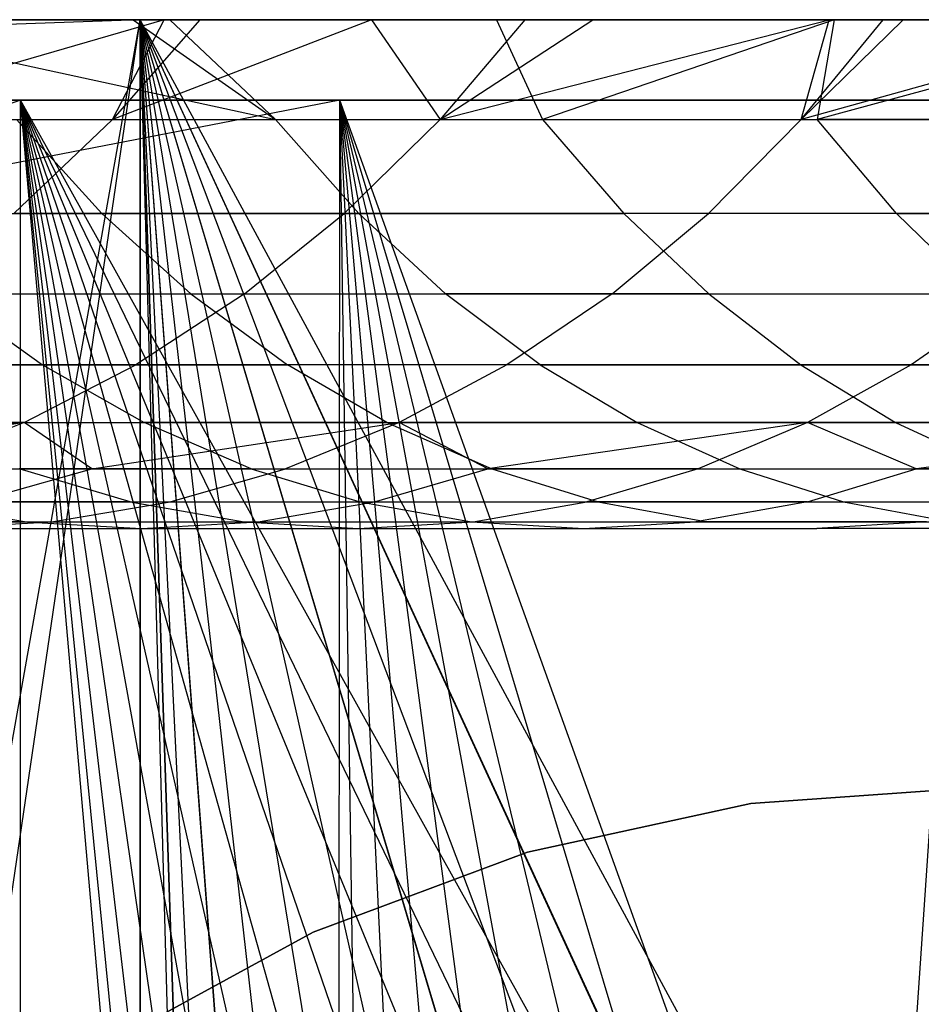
# Model space of a CAD drawing. Extents: x 0.1 to 12.1, y -6 to 6.
# Tile 71 of 181: x 5.688 to 6.042, y 0.545 to 0.932. Entities that reach past the tile are written whole.
import ezdxf

# ---------------------------------------------------------------- set-up
doc = ezdxf.new("R2010")
doc.units = 0
doc.header["$LTSCALE"] = 2.54
doc.layers.get('0').update_dxf_attribs({"linetype": 'CONTINUOUS'})

# ---------------------------------------------------------------- blocks, each defined once
blk = doc.blocks.new('DROPS_COLOR_C_STL')
at = {"color": 0}
for p, q in [((5.73521, 0.93168, 26.4994), (5.30375, 0.93168, 26.46034)), ((5.73521, 0.93168, 26.4994), (5.30375, 0.93168, 26.46034)), ((5.42384, -0.82477, 14.54202), (5.73521, 0.93168, 14.51699)), ((5.42384, -0.82477, 14.54202), (5.73521, 0.93168, 14.51699)), ((5.73521, 0.93168, 14.51699), (5.46104, 0.92185, 14.53817)), ((5.73521, 0.93168, 14.51699), (5.46104, 0.92185, 14.53817)), ((5.73521, 0.93168, 14.51699), (5.47082, 0.93168, 14.5372)), ((5.47082, -0.86832, 14.5372), (5.73521, 0.93168, 14.51699)), ((5.47082, -0.86832, 14.5372), (5.73521, 0.93168, 14.51699)), ((5.73521, 0.93168, 14.51699), (5.47082, 0.93168, 14.5372)), ((5.73255, 0.93168, 19.81265), (5.60827, 0.93168, 19.66385)), ((5.60827, 0.93168, 19.66385), (5.78841, 0.89239, 19.81816)), ((5.60827, 0.93168, 19.66385), (5.78841, 0.89239, 19.81816)), ((5.73255, 0.93168, 19.81265), (5.60827, 0.93168, 19.66385)), ((5.7447, 0.93168, 18.23407), (5.60912, 0.89239, 18.03725)), ((5.7447, 0.93168, 18.23407), (5.60912, 0.89239, 18.03725)), ((5.66889, 0.93168, 18.07612), (5.7447, 0.93168, 18.23407)), ((5.66889, 0.93168, 18.07612), (5.7447, 0.93168, 18.23407)), ((5.72441, 0.89239, 18.27926), (5.7447, 0.93168, 18.23407)), ((5.82611, 0.93168, 18.38903), (5.72441, 0.89239, 18.27926)), ((5.82611, 0.93168, 18.38903), (5.72441, 0.89239, 18.27926)), ((5.75872, 0.93168, 18.26174), (5.72441, 0.89239, 18.27926)), ((5.75872, 0.93168, 18.26174), (5.72441, 0.89239, 18.27926)), ((5.72441, 0.89239, 18.27926), (5.7447, 0.93168, 18.23407)), ((5.74693, 0.93168, 19.82923), (5.73255, 0.93168, 19.81265)), ((5.73255, 0.93168, 19.81265), (5.78841, 0.89239, 19.81816)), ((5.73255, 0.93168, 19.81265), (5.78841, 0.89239, 19.81816)), ((5.74693, 0.93168, 19.82923), (5.73255, 0.93168, 19.81265)), ((6.16837, 0.93168, 14.50917), (5.73521, 0.93168, 14.51699)), ((5.73521, 0.93168, 14.51699), (5.73521, -0.86832, 14.51699)), ((5.77473, 0.12439, 26.50141), (5.73521, 0.93168, 26.4994)), ((5.73521, 0.93168, 26.4994), (5.76376, 0.07875, 26.50088)), ((5.77473, 0.12439, 26.50141), (5.73521, 0.93168, 26.4994)), ((5.79278, 0.16795, 26.50224), (5.73521, 0.93168, 26.4994)), ((5.79278, 0.16795, 26.50224), (5.73521, 0.93168, 26.4994)), ((5.81734, 0.20802, 26.50328), (5.73521, 0.93168, 26.4994)), ((5.8479, 0.24381, 26.50444), (5.73521, 0.93168, 26.4994)), ((5.81734, 0.20802, 26.50328), (5.73521, 0.93168, 26.4994)), ((5.8479, 0.24381, 26.50444), (5.73521, 0.93168, 26.4994)), ((5.88371, 0.27439, 26.5056), (5.73521, 0.93168, 26.4994)), ((5.88371, 0.27439, 26.5056), (5.73521, 0.93168, 26.4994)), ((5.92376, 0.29894, 26.50665), (5.73521, 0.93168, 26.4994)), ((5.96734, 0.317, 26.50748), (5.73521, 0.93168, 26.4994)), ((5.92376, 0.29894, 26.50665), (5.73521, 0.93168, 26.4994)), ((5.96734, 0.317, 26.50748), (5.73521, 0.93168, 26.4994)), ((6.01297, 0.32797, 26.50801), (5.73521, 0.93168, 26.4994)), ((6.01297, 0.32797, 26.50801), (5.73521, 0.93168, 26.4994)), ((6.16837, 0.93168, 26.50722), (5.73521, 0.93168, 26.4994)), ((6.06005, 0.33169, 14.5082), (5.73521, 0.93168, 14.51699)), ((6.16837, 0.93168, 14.50917), (5.73521, 0.93168, 14.51699)), ((6.06005, 0.33169, 14.5082), (5.73521, 0.93168, 14.51699)), ((6.01329, 0.32802, 14.50838), (5.73521, 0.93168, 14.51699)), ((6.01329, 0.32802, 14.50838), (5.73521, 0.93168, 14.51699)), ((5.96734, 0.317, 14.50891), (5.73521, 0.93168, 14.51699)), ((5.924, 0.29907, 14.50974), (5.73521, 0.93168, 14.51699)), ((5.96734, 0.317, 14.50891), (5.73521, 0.93168, 14.51699)), ((5.924, 0.29907, 14.50974), (5.73521, 0.93168, 14.51699)), ((5.88371, 0.27439, 14.51079), (5.73521, 0.93168, 14.51699)), ((5.88371, 0.27439, 14.51079), (5.73521, 0.93168, 14.51699)), ((5.84802, 0.24392, 14.51194), (5.73521, 0.93168, 14.51699)), ((5.81734, 0.20802, 14.51311), (5.73521, 0.93168, 14.51699)), ((5.84802, 0.24392, 14.51194), (5.73521, 0.93168, 14.51699)), ((5.81734, 0.20802, 14.51311), (5.73521, 0.93168, 14.51699)), ((5.79279, 0.16797, 14.51415), (5.73521, 0.93168, 14.51699)), ((5.79279, 0.16797, 14.51415), (5.73521, 0.93168, 14.51699)), ((5.77473, 0.12439, 14.51498), (5.73521, 0.93168, 14.51699)), ((5.76374, 0.07863, 14.51552), (5.73521, 0.93168, 14.51699)), ((5.77473, 0.12439, 14.51498), (5.73521, 0.93168, 14.51699)), ((5.76374, 0.07863, 14.51552), (5.73521, 0.93168, 14.51699)), ((5.76005, 0.03169, 14.5157), (5.73521, 0.93168, 14.51699)), ((5.76005, 0.03169, 14.5157), (5.73521, 0.93168, 14.51699)), ((5.73521, 0.93168, 14.51699), (5.73521, -0.86832, 14.51699)), ((5.73521, -0.86832, 26.4994), (5.73521, 0.93168, 26.4994)), ((5.73521, -0.86832, 26.4994), (5.73521, 0.93168, 26.4994)), ((5.76005, 0.03169, 26.50069), (5.73521, 0.93168, 26.4994)), ((5.76005, 0.03169, 26.50069), (5.73521, 0.93168, 26.4994)), ((5.73521, 0.93168, 26.4994), (5.76376, 0.07875, 26.50088)), ((6.16837, 0.93168, 26.50722), (5.73521, 0.93168, 26.4994)), ((5.7447, 0.93168, 18.23407), (5.75872, 0.93168, 18.26174)), ((5.7447, 0.93168, 18.23407), (5.75872, 0.93168, 18.26174)), ((5.87534, 0.93168, 19.97184), (5.74693, 0.93168, 19.82923)), ((5.87534, 0.93168, 19.97184), (5.74693, 0.93168, 19.82923)), ((5.78841, 0.89239, 19.81816), (5.74693, 0.93168, 19.82923)), ((5.78841, 0.89239, 19.81816), (5.74693, 0.93168, 19.82923)), ((5.75872, 0.93168, 18.26174), (5.82611, 0.93168, 18.38903)), ((5.75872, 0.93168, 18.26174), (5.82611, 0.93168, 18.38903)), ((5.82611, 0.93168, 18.38903), (5.88641, 0.93168, 18.49566)), ((5.82611, 0.93168, 18.38903), (5.88641, 0.93168, 18.49566)), ((5.82611, 0.93168, 18.38903), (5.85311, 0.89239, 18.51504)), ((5.82611, 0.93168, 18.38903), (5.85311, 0.89239, 18.51504)), ((5.88641, 0.93168, 18.49566), (5.85311, 0.89239, 18.51504)), ((5.85311, 0.89239, 18.51504), (5.9132, 0.93168, 18.54109)), ((5.88641, 0.93168, 18.49566), (5.85311, 0.89239, 18.51504)), ((5.85311, 0.89239, 18.51504), (5.9132, 0.93168, 18.54109)), ((5.85311, 0.89239, 18.51504), (6.00608, 0.93168, 18.69043)), ((5.85311, 0.89239, 18.51504), (6.00608, 0.93168, 18.69043)), ((6.00804, 0.93168, 20.10969), (5.87534, 0.93168, 19.97184)), ((5.87534, 0.93168, 19.97184), (5.89342, 0.89239, 19.9347)), ((5.87534, 0.93168, 19.97184), (5.89342, 0.89239, 19.9347)), ((6.00804, 0.93168, 20.10969), (5.87534, 0.93168, 19.97184)), ((5.88641, 0.93168, 18.49566), (5.9132, 0.93168, 18.54109)), ((5.88641, 0.93168, 18.49566), (5.9132, 0.93168, 18.54109)), ((6.00804, 0.93168, 20.10969), (5.89342, 0.89239, 19.9347)), ((6.00804, 0.93168, 20.10969), (5.89342, 0.89239, 19.9347)), ((5.9132, 0.93168, 18.54109), (6.00608, 0.93168, 18.69043)), ((5.9132, 0.93168, 18.54109), (6.00608, 0.93168, 18.69043)), ((5.99503, 0.89239, 18.74395), (6.00608, 0.93168, 18.69043)), ((5.99503, 0.89239, 18.74395), (6.00608, 0.93168, 18.69043)), ((5.99503, 0.89239, 18.74395), (6.0272, 0.93168, 18.72276)), ((6.1355, 0.93168, 18.88032), (5.99503, 0.89239, 18.74395)), ((6.1355, 0.93168, 18.88032), (5.99503, 0.89239, 18.74395)), ((6.0351, 0.93168, 18.73472), (5.99503, 0.89239, 18.74395)), ((6.0351, 0.93168, 18.73472), (5.99503, 0.89239, 18.74395)), ((5.99503, 0.89239, 18.74395), (6.0272, 0.93168, 18.72276)), ((6.00804, 0.93168, 20.10969), (6.00129, 0.89239, 20.048)), ((6.00804, 0.93168, 20.10969), (6.00129, 0.89239, 20.048)), ((6.14494, 0.93168, 20.24272), (6.00129, 0.89239, 20.048)), ((6.14494, 0.93168, 20.24272), (6.00129, 0.89239, 20.048)), ((6.00608, 0.93168, 18.69043), (6.0272, 0.93168, 18.72276)), ((6.00608, 0.93168, 18.69043), (6.0272, 0.93168, 18.72276)), ((6.14494, 0.93168, 20.24272), (6.00804, 0.93168, 20.10969)), ((6.14494, 0.93168, 20.24272), (6.00804, 0.93168, 20.10969)), ((6.0272, 0.93168, 18.72276), (6.0351, 0.93168, 18.73472)), ((6.0272, 0.93168, 18.72276), (6.0351, 0.93168, 18.73472)), ((6.0351, 0.93168, 18.73472), (6.1355, 0.93168, 18.88032)), ((6.0351, 0.93168, 18.73472), (6.1355, 0.93168, 18.88032)), ((5.81374, 0.9, 35.53357), (5.56357, 0.8516, 35.55722)), ((5.81374, 0.9, 35.53357), (5.56357, 0.8516, 35.55722)), ((5.68816, 0.9, 26.53297), (5.57271, 0.85989, 26.54135)), ((5.68816, 0.9, 26.53297), (5.57271, 0.85989, 26.54135)), ((5.81374, 0.9, 35.53357), (5.61212, 0.9, 35.55139)), ((5.61212, 0.9, 39.52568), (6.51769, 0.9, 39.52568)), ((5.81374, 0.9, 35.53357), (5.61212, 0.9, 35.55139)), ((5.61212, 0.9, 39.52568), (6.51769, 0.9, 39.52568)), ((5.68816, 0.9, 26.53297), (5.61212, 0.9, 26.53824)), ((5.61212, 0.9, 32.52113), (6.51769, 0.9, 32.52113)), ((5.68816, 0.9, 26.53297), (5.61212, 0.9, 26.53824)), ((5.61212, 0.9, 32.52113), (6.51769, 0.9, 32.52113)), ((6.06491, 0.9, 26.52113), (5.68816, 0.9, 26.53297)), ((6.02406, 0.29721, 26.52127), (5.68816, 0.9, 26.53297)), ((6.06491, 0.9, 26.52113), (5.68816, 0.9, 26.53297)), ((6.02406, 0.29721, 26.52127), (5.68816, 0.9, 26.53297)), ((5.98397, 0.28888, 26.52167), (5.68816, 0.9, 26.53297)), ((5.94546, 0.27519, 26.52232), (5.68816, 0.9, 26.53297)), ((5.98397, 0.28888, 26.52167), (5.68816, 0.9, 26.53297)), ((5.94546, 0.27519, 26.52232), (5.68816, 0.9, 26.53297)), ((5.90903, 0.25633, 26.52315), (5.68816, 0.9, 26.53297)), ((5.90903, 0.25633, 26.52315), (5.68816, 0.9, 26.53297)), ((5.8755, 0.23265, 26.52412), (5.68816, 0.9, 26.53297)), ((5.84566, 0.20477, 26.52514), (5.68816, 0.9, 26.53297)), ((5.8755, 0.23265, 26.52412), (5.68816, 0.9, 26.53297)), ((5.84566, 0.20477, 26.52514), (5.68816, 0.9, 26.53297)), ((5.81972, 0.17287, 26.52614), (5.68816, 0.9, 26.53297)), ((5.81972, 0.17287, 26.52614), (5.68816, 0.9, 26.53297)), ((5.79854, 0.13802, 26.52704), (5.68816, 0.9, 26.53297)), ((5.78222, 0.10045, 26.52779), (5.68816, 0.9, 26.53297)), ((5.79854, 0.13802, 26.52704), (5.68816, 0.9, 26.53297)), ((5.78222, 0.10045, 26.52779), (5.68816, 0.9, 26.53297)), ((5.77118, 0.06104, 26.52832), (5.68816, 0.9, 26.53297)), ((5.77118, 0.06104, 26.52832), (5.68816, 0.9, 26.53297)), ((5.76562, 0.02063, 26.5286), (5.68816, 0.9, 26.53297)), ((5.68816, -0.9, 26.53297), (5.68816, 0.9, 26.53297)), ((5.76562, 0.02063, 26.5286), (5.68816, 0.9, 26.53297)), ((5.68816, -0.9, 26.53297), (5.68816, 0.9, 26.53297)), ((5.81307, 0.16303, 35.53362), (5.81374, 0.9, 35.53357)), ((5.81307, 0.16303, 35.53362), (5.81374, 0.9, 35.53357)), ((6.06491, 0.9, 35.52568), (5.81374, 0.9, 35.53357)), ((6.03009, 0.29797, 35.52583), (5.81374, 0.9, 35.53357)), ((6.06491, 0.9, 35.52568), (5.81374, 0.9, 35.53357)), ((5.99572, 0.29191, 35.52628), (5.81374, 0.9, 35.53357)), ((6.03009, 0.29797, 35.52583), (5.81374, 0.9, 35.53357)), ((5.99572, 0.29191, 35.52628), (5.81374, 0.9, 35.53357)), ((5.96223, 0.28188, 35.527), (5.81374, 0.9, 35.53357)), ((5.96223, 0.28188, 35.527), (5.81374, 0.9, 35.53357)), ((5.93027, 0.26809, 35.52795), (5.81374, 0.9, 35.53357)), ((5.89998, 0.2506, 35.52908), (5.81374, 0.9, 35.53357)), ((5.93027, 0.26809, 35.52795), (5.81374, 0.9, 35.53357)), ((5.89998, 0.2506, 35.52908), (5.81374, 0.9, 35.53357)), ((5.87207, 0.22981, 35.53033), (5.81374, 0.9, 35.53357)), ((5.87207, 0.22981, 35.53033), (5.81374, 0.9, 35.53357)), ((5.84679, 0.20598, 35.53163), (5.81374, 0.9, 35.53357)), ((5.82427, 0.17915, 35.53293), (5.81374, 0.9, 35.53357)), ((5.84679, 0.20598, 35.53163), (5.81374, 0.9, 35.53357)), ((5.82427, 0.17915, 35.53293), (5.81374, 0.9, 35.53357)), ((6.02406, 0.29721, 26.52127), (6.06491, 0.9, 26.52113)), ((6.02406, 0.29721, 26.52127), (6.06491, 0.9, 26.52113)), ((5.60912, 0.89239, 18.03725), (5.72441, 0.89239, 18.27926)), ((5.60912, 0.89239, 18.03725), (5.72441, 0.89239, 18.27926)), ((5.72441, 0.89239, 18.27926), (5.68559, 0.85555, 18.29909)), ((5.72441, 0.89239, 18.27926), (5.68559, 0.85555, 18.29909)), ((5.68663, 0.89239, 19.6988), (5.72019, 0.85555, 19.67097)), ((5.68663, 0.89239, 19.6988), (5.78841, 0.89239, 19.81816)), ((5.68663, 0.89239, 19.6988), (5.72019, 0.85555, 19.67097)), ((5.68663, 0.89239, 19.6988), (5.78841, 0.89239, 19.81816)), ((5.72441, 0.89239, 18.27926), (5.85311, 0.89239, 18.51504)), ((5.72441, 0.89239, 18.27926), (5.85311, 0.89239, 18.51504)), ((5.78841, 0.89239, 19.81816), (5.89342, 0.89239, 19.9347)), ((5.78841, 0.89239, 19.81816), (5.82119, 0.85555, 19.78942)), ((5.78841, 0.89239, 19.81816), (5.89342, 0.89239, 19.9347)), ((5.78841, 0.89239, 19.81816), (5.82119, 0.85555, 19.78942)), ((5.85311, 0.89239, 18.51504), (5.81544, 0.85555, 18.53697)), ((5.85311, 0.89239, 18.51504), (5.81544, 0.85555, 18.53697)), ((5.85311, 0.89239, 18.51504), (5.99503, 0.89239, 18.74395)), ((5.85311, 0.89239, 18.51504), (5.99503, 0.89239, 18.74395)), ((5.89342, 0.89239, 19.9347), (5.92539, 0.85555, 19.90506)), ((5.89342, 0.89239, 19.9347), (6.00129, 0.89239, 20.048)), ((5.89342, 0.89239, 19.9347), (5.92539, 0.85555, 19.90506)), ((5.89342, 0.89239, 19.9347), (6.00129, 0.89239, 20.048)), ((5.99503, 0.89239, 18.74395), (5.95862, 0.85555, 18.76792)), ((5.99503, 0.89239, 18.74395), (5.95862, 0.85555, 18.76792)), ((5.99503, 0.89239, 18.74395), (6.1495, 0.89239, 18.96495)), ((5.99503, 0.89239, 18.74395), (6.1495, 0.89239, 18.96495)), ((6.03243, 0.85555, 20.0175), (6.00129, 0.89239, 20.048)), ((6.03243, 0.85555, 20.0175), (6.00129, 0.89239, 20.048)), ((6.11222, 0.89239, 20.1583), (6.00129, 0.89239, 20.048)), ((6.11222, 0.89239, 20.1583), (6.00129, 0.89239, 20.048)), ((5.62224, 0.85555, 19.54951), (5.72019, 0.85555, 19.67097)), ((5.62224, 0.85555, 19.54951), (5.72019, 0.85555, 19.67097)), ((5.81544, 0.85555, 18.53697), (5.68559, 0.85555, 18.29909)), ((5.81544, 0.85555, 18.53697), (5.68559, 0.85555, 18.29909)), ((5.72019, 0.85555, 19.67097), (5.75512, 0.82396, 19.642)), ((5.72019, 0.85555, 19.67097), (5.82119, 0.85555, 19.78942)), ((5.72019, 0.85555, 19.67097), (5.75512, 0.82396, 19.642)), ((5.72019, 0.85555, 19.67097), (5.82119, 0.85555, 19.78942)), ((5.77622, 0.82396, 18.5598), (5.81544, 0.85555, 18.53697)), ((5.77622, 0.82396, 18.5598), (5.81544, 0.85555, 18.53697)), ((5.95862, 0.85555, 18.76792), (5.81544, 0.85555, 18.53697)), ((5.95862, 0.85555, 18.76792), (5.81544, 0.85555, 18.53697)), ((5.82119, 0.85555, 19.78942), (5.85531, 0.82396, 19.7595)), ((5.82119, 0.85555, 19.78942), (5.92539, 0.85555, 19.90506)), ((5.82119, 0.85555, 19.78942), (5.92539, 0.85555, 19.90506)), ((5.82119, 0.85555, 19.78942), (5.85531, 0.82396, 19.7595)), ((5.92071, 0.82396, 18.79287), (5.95862, 0.85555, 18.76792)), ((5.92071, 0.82396, 18.79287), (5.95862, 0.85555, 18.76792)), ((5.95868, 0.82396, 19.87422), (5.92539, 0.85555, 19.90506)), ((6.03243, 0.85555, 20.0175), (5.92539, 0.85555, 19.90506)), ((5.95868, 0.82396, 19.87422), (5.92539, 0.85555, 19.90506)), ((6.03243, 0.85555, 20.0175), (5.92539, 0.85555, 19.90506)), ((6.11447, 0.85555, 18.99089), (5.95862, 0.85555, 18.76792)), ((6.11447, 0.85555, 18.99089), (5.95862, 0.85555, 18.76792)), ((6.03243, 0.85555, 20.0175), (6.06486, 0.82396, 19.98575)), ((6.03243, 0.85555, 20.0175), (6.14252, 0.85555, 20.12696)), ((6.03243, 0.85555, 20.0175), (6.06486, 0.82396, 19.98575)), ((6.03243, 0.85555, 20.0175), (6.14252, 0.85555, 20.12696)), ((5.64517, 0.82396, 18.31974), (5.77622, 0.82396, 18.5598)), ((5.64517, 0.82396, 18.31974), (5.77622, 0.82396, 18.5598)), ((5.65795, 0.82396, 19.52151), (5.69686, 0.796, 19.491)), ((5.65795, 0.82396, 19.52151), (5.75512, 0.82396, 19.642)), ((5.65795, 0.82396, 19.52151), (5.69686, 0.796, 19.491)), ((5.65795, 0.82396, 19.52151), (5.75512, 0.82396, 19.642)), ((5.77622, 0.82396, 18.5598), (5.73348, 0.796, 18.58468)), ((5.77622, 0.82396, 18.5598), (5.73348, 0.796, 18.58468)), ((5.75512, 0.82396, 19.642), (5.79317, 0.796, 19.61043)), ((5.75512, 0.82396, 19.642), (5.85531, 0.82396, 19.7595)), ((5.75512, 0.82396, 19.642), (5.85531, 0.82396, 19.7595)), ((5.75512, 0.82396, 19.642), (5.79317, 0.796, 19.61043)), ((5.77622, 0.82396, 18.5598), (5.92071, 0.82396, 18.79287)), ((5.77622, 0.82396, 18.5598), (5.92071, 0.82396, 18.79287)), ((5.89248, 0.796, 19.7269), (5.85531, 0.82396, 19.7595)), ((5.95868, 0.82396, 19.87422), (5.85531, 0.82396, 19.7595)), ((5.89248, 0.796, 19.7269), (5.85531, 0.82396, 19.7595)), ((5.95868, 0.82396, 19.87422), (5.85531, 0.82396, 19.7595)), ((5.92071, 0.82396, 18.79287), (5.87941, 0.796, 18.82006)), ((5.92071, 0.82396, 18.79287), (5.87941, 0.796, 18.82006)), ((5.92071, 0.82396, 18.79287), (6.078, 0.82396, 19.0179)), ((5.92071, 0.82396, 18.79287), (6.078, 0.82396, 19.0179)), ((5.95868, 0.82396, 19.87422), (5.99495, 0.796, 19.8406)), ((5.95868, 0.82396, 19.87422), (6.06486, 0.82396, 19.98575)), ((5.95868, 0.82396, 19.87422), (5.99495, 0.796, 19.8406)), ((5.95868, 0.82396, 19.87422), (6.06486, 0.82396, 19.98575)), ((6.078, 0.82396, 19.0179), (6.03826, 0.796, 19.04732)), ((6.078, 0.82396, 19.0179), (6.03826, 0.796, 19.04732)), ((5.73348, 0.796, 18.58468), (5.60114, 0.796, 18.34223)), ((5.73348, 0.796, 18.58468), (5.60114, 0.796, 18.34223)), ((5.60386, 0.796, 19.36897), (5.69686, 0.796, 19.491)), ((5.60386, 0.796, 19.36897), (5.69686, 0.796, 19.491)), ((5.68966, 0.7733, 18.61019), (5.73348, 0.796, 18.58468)), ((5.68966, 0.7733, 18.61019), (5.73348, 0.796, 18.58468)), ((5.69686, 0.796, 19.491), (5.73677, 0.7733, 19.45971)), ((5.69686, 0.796, 19.491), (5.79317, 0.796, 19.61043)), ((5.69686, 0.796, 19.491), (5.79317, 0.796, 19.61043)), ((5.69686, 0.796, 19.491), (5.73677, 0.7733, 19.45971)), ((5.87941, 0.796, 18.82006), (5.73348, 0.796, 18.58468)), ((5.87941, 0.796, 18.82006), (5.73348, 0.796, 18.58468)), ((5.8322, 0.7733, 19.57806), (5.79317, 0.796, 19.61043)), ((5.89248, 0.796, 19.7269), (5.79317, 0.796, 19.61043)), ((5.8322, 0.7733, 19.57806), (5.79317, 0.796, 19.61043)), ((5.89248, 0.796, 19.7269), (5.79317, 0.796, 19.61043)), ((5.87941, 0.796, 18.82006), (5.83706, 0.7733, 18.84794)), ((5.87941, 0.796, 18.82006), (5.83706, 0.7733, 18.84794)), ((6.03826, 0.796, 19.04732), (5.87941, 0.796, 18.82006)), ((6.03826, 0.796, 19.04732), (5.87941, 0.796, 18.82006)), ((5.89248, 0.796, 19.7269), (5.93061, 0.7733, 19.69347)), ((5.89248, 0.796, 19.7269), (5.99495, 0.796, 19.8406)), ((5.89248, 0.796, 19.7269), (5.93061, 0.7733, 19.69347)), ((5.89248, 0.796, 19.7269), (5.99495, 0.796, 19.8406)), ((5.99495, 0.796, 19.8406), (6.03214, 0.7733, 19.80614)), ((5.99495, 0.796, 19.8406), (6.1002, 0.796, 19.95116)), ((5.99495, 0.796, 19.8406), (6.03214, 0.7733, 19.80614)), ((5.99495, 0.796, 19.8406), (6.1002, 0.796, 19.95116)), ((6.03826, 0.796, 19.04732), (5.99751, 0.7733, 19.07749)), ((6.03826, 0.796, 19.04732), (5.99751, 0.7733, 19.07749)), ((6.2092, 0.796, 19.26535), (6.03826, 0.796, 19.04732)), ((6.2092, 0.796, 19.26535), (6.03826, 0.796, 19.04732)), ((5.68966, 0.7733, 18.61019), (5.5083, 0.75511, 18.38965)), ((5.68966, 0.7733, 18.61019), (5.5083, 0.75511, 18.38965)), ((5.68966, 0.7733, 18.61019), (5.55598, 0.7733, 18.36529)), ((5.68966, 0.7733, 18.61019), (5.55598, 0.7733, 18.36529)), ((5.68966, 0.7733, 18.61019), (5.57413, 0.75511, 18.51432)), ((5.68966, 0.7733, 18.61019), (5.57413, 0.75511, 18.51432)), ((5.68966, 0.7733, 18.61019), (5.64339, 0.75511, 18.63712)), ((5.68966, 0.7733, 18.61019), (5.64339, 0.75511, 18.63712)), ((5.64461, 0.7733, 19.3388), (5.73677, 0.7733, 19.45971)), ((5.64461, 0.7733, 19.3388), (5.73677, 0.7733, 19.45971)), ((5.71621, 0.75511, 18.75828), (5.68966, 0.7733, 18.61019)), ((5.68966, 0.7733, 18.61019), (5.83706, 0.7733, 18.84794)), ((5.68966, 0.7733, 18.61019), (5.83706, 0.7733, 18.84794)), ((5.71621, 0.75511, 18.75828), (5.68966, 0.7733, 18.61019)), ((5.71621, 0.75511, 18.75828), (5.83706, 0.7733, 18.84794)), ((5.71621, 0.75511, 18.75828), (5.83706, 0.7733, 18.84794)), ((5.7789, 0.75511, 19.42668), (5.73677, 0.7733, 19.45971)), ((5.8322, 0.7733, 19.57806), (5.73677, 0.7733, 19.45971)), ((5.7789, 0.75511, 19.42668), (5.73677, 0.7733, 19.45971)), ((5.8322, 0.7733, 19.57806), (5.73677, 0.7733, 19.45971)), ((5.83706, 0.7733, 18.84794), (5.79234, 0.75511, 18.87738)), ((5.83706, 0.7733, 18.84794), (5.79234, 0.75511, 18.87738)), ((5.8322, 0.7733, 19.57806), (5.87341, 0.75511, 19.54388)), ((5.8322, 0.7733, 19.57806), (5.93061, 0.7733, 19.69347)), ((5.8322, 0.7733, 19.57806), (5.87341, 0.75511, 19.54388)), ((5.8322, 0.7733, 19.57806), (5.93061, 0.7733, 19.69347)), ((5.87182, 0.75511, 18.99448), (5.83706, 0.7733, 18.84794)), ((5.99751, 0.7733, 19.07749), (5.83706, 0.7733, 18.84794)), ((5.99751, 0.7733, 19.07749), (5.83706, 0.7733, 18.84794)), ((5.87182, 0.75511, 18.99448), (5.83706, 0.7733, 18.84794)), ((5.99751, 0.7733, 19.07749), (5.87182, 0.75511, 18.99448)), ((5.99751, 0.7733, 19.07749), (5.87182, 0.75511, 18.99448)), ((5.93061, 0.7733, 19.69347), (5.97086, 0.75511, 19.65816)), ((5.93061, 0.7733, 19.69347), (6.03214, 0.7733, 19.80614)), ((5.93061, 0.7733, 19.69347), (5.97086, 0.75511, 19.65816)), ((5.93061, 0.7733, 19.69347), (6.03214, 0.7733, 19.80614)), ((5.99751, 0.7733, 19.07749), (5.95448, 0.75511, 19.10936)), ((5.99751, 0.7733, 19.07749), (5.95448, 0.75511, 19.10936)), ((6.17017, 0.7733, 19.29772), (5.99751, 0.7733, 19.07749)), ((6.0402, 0.75511, 19.22182), (5.99751, 0.7733, 19.07749)), ((6.17017, 0.7733, 19.29772), (5.99751, 0.7733, 19.07749)), ((6.0402, 0.75511, 19.22182), (5.99751, 0.7733, 19.07749)), ((6.03214, 0.7733, 19.80614), (6.0714, 0.75511, 19.76974)), ((6.03214, 0.7733, 19.80614), (6.13643, 0.7733, 19.91568)), ((6.03214, 0.7733, 19.80614), (6.0714, 0.75511, 19.76974)), ((6.03214, 0.7733, 19.80614), (6.13643, 0.7733, 19.91568)), ((6.17017, 0.7733, 19.29772), (6.0402, 0.75511, 19.22182)), ((6.17017, 0.7733, 19.29772), (6.0402, 0.75511, 19.22182)), ((5.64339, 0.75511, 18.63712), (5.71621, 0.75511, 18.75828)), ((5.64339, 0.75511, 18.63712), (5.71621, 0.75511, 18.75828)), ((5.67006, 0.74218, 18.78687), (5.71621, 0.75511, 18.75828)), ((5.67006, 0.74218, 18.78687), (5.71621, 0.75511, 18.75828)), ((5.73127, 0.74218, 19.27464), (5.68764, 0.75511, 19.30694)), ((5.7789, 0.75511, 19.42668), (5.68764, 0.75511, 19.30694)), ((5.73127, 0.74218, 19.27464), (5.68764, 0.75511, 19.30694)), ((5.7789, 0.75511, 19.42668), (5.68764, 0.75511, 19.30694)), ((5.71621, 0.75511, 18.75828), (5.79234, 0.75511, 18.87738)), ((5.71621, 0.75511, 18.75828), (5.79234, 0.75511, 18.87738)), ((5.747, 0.74218, 18.90724), (5.79234, 0.75511, 18.87738)), ((5.747, 0.74218, 18.90724), (5.79234, 0.75511, 18.87738)), ((5.7789, 0.75511, 19.42668), (5.82162, 0.74218, 19.39319)), ((5.7789, 0.75511, 19.42668), (5.87341, 0.75511, 19.54388)), ((5.7789, 0.75511, 19.42668), (5.82162, 0.74218, 19.39319)), ((5.7789, 0.75511, 19.42668), (5.87341, 0.75511, 19.54388)), ((5.79234, 0.75511, 18.87738), (5.87182, 0.75511, 18.99448)), ((5.79234, 0.75511, 18.87738), (5.87182, 0.75511, 18.99448)), ((5.82731, 0.74218, 19.02557), (5.87182, 0.75511, 18.99448)), ((5.82731, 0.74218, 19.02557), (5.87182, 0.75511, 18.99448)), ((5.95448, 0.75511, 19.10936), (5.87182, 0.75511, 18.99448)), ((5.95448, 0.75511, 19.10936), (5.87182, 0.75511, 18.99448)), ((5.87341, 0.75511, 19.54388), (5.91519, 0.74218, 19.50922)), ((5.87341, 0.75511, 19.54388), (5.97086, 0.75511, 19.65816)), ((5.87341, 0.75511, 19.54388), (5.91519, 0.74218, 19.50922)), ((5.87341, 0.75511, 19.54388), (5.97086, 0.75511, 19.65816)), ((5.95448, 0.75511, 19.10936), (5.91085, 0.74218, 19.14166)), ((5.95448, 0.75511, 19.10936), (5.91085, 0.74218, 19.14166)), ((5.95448, 0.75511, 19.10936), (6.0402, 0.75511, 19.22182)), ((5.95448, 0.75511, 19.10936), (6.0402, 0.75511, 19.22182)), ((5.97086, 0.75511, 19.65816), (6.01167, 0.74218, 19.62237)), ((5.97086, 0.75511, 19.65816), (6.0714, 0.75511, 19.76974)), ((5.97086, 0.75511, 19.65816), (6.01167, 0.74218, 19.62237)), ((5.97086, 0.75511, 19.65816), (6.0714, 0.75511, 19.76974)), ((5.99748, 0.74218, 19.25532), (6.0402, 0.75511, 19.22182)), ((5.99748, 0.74218, 19.25532), (6.0402, 0.75511, 19.22182)), ((6.12896, 0.75511, 19.3319), (6.0402, 0.75511, 19.22182)), ((6.12896, 0.75511, 19.3319), (6.0402, 0.75511, 19.22182)), ((5.68983, 0.7343, 19.12163), (5.64413, 0.74218, 19.15355)), ((5.73127, 0.74218, 19.27464), (5.64413, 0.74218, 19.15355)), ((5.68983, 0.7343, 19.12163), (5.64413, 0.74218, 19.15355)), ((5.73127, 0.74218, 19.27464), (5.64413, 0.74218, 19.15355)), ((5.67006, 0.74218, 18.78687), (5.747, 0.74218, 18.90724)), ((5.67006, 0.74218, 18.78687), (5.747, 0.74218, 18.90724)), ((5.70044, 0.7343, 18.93789), (5.747, 0.74218, 18.90724)), ((5.70044, 0.7343, 18.93789), (5.747, 0.74218, 18.90724)), ((5.73127, 0.74218, 19.27464), (5.77607, 0.7343, 19.24146)), ((5.73127, 0.74218, 19.27464), (5.82162, 0.74218, 19.39319)), ((5.73127, 0.74218, 19.27464), (5.77607, 0.7343, 19.24146)), ((5.73127, 0.74218, 19.27464), (5.82162, 0.74218, 19.39319)), ((5.747, 0.74218, 18.90724), (5.82731, 0.74218, 19.02557)), ((5.747, 0.74218, 18.90724), (5.82731, 0.74218, 19.02557)), ((5.78162, 0.7343, 19.0575), (5.82731, 0.74218, 19.02557)), ((5.78162, 0.7343, 19.0575), (5.82731, 0.74218, 19.02557)), ((5.82162, 0.74218, 19.39319), (5.86549, 0.7343, 19.3588)), ((5.82162, 0.74218, 19.39319), (5.91519, 0.74218, 19.50922)), ((5.82162, 0.74218, 19.39319), (5.86549, 0.7343, 19.3588)), ((5.82162, 0.74218, 19.39319), (5.91519, 0.74218, 19.50922)), ((5.82731, 0.74218, 19.02557), (5.91085, 0.74218, 19.14166)), ((5.82731, 0.74218, 19.02557), (5.91085, 0.74218, 19.14166)), ((5.86606, 0.7343, 19.17483), (5.91085, 0.74218, 19.14166)), ((5.86606, 0.7343, 19.17483), (5.91085, 0.74218, 19.14166)), ((5.99748, 0.74218, 19.25532), (5.91085, 0.74218, 19.14166)), ((5.99748, 0.74218, 19.25532), (5.91085, 0.74218, 19.14166)), ((5.91519, 0.74218, 19.50922), (5.95809, 0.7343, 19.47363)), ((5.91519, 0.74218, 19.50922), (6.01167, 0.74218, 19.62237)), ((5.91519, 0.74218, 19.50922), (5.95809, 0.7343, 19.47363)), ((5.91519, 0.74218, 19.50922), (6.01167, 0.74218, 19.62237)), ((5.99748, 0.74218, 19.25532), (5.95361, 0.7343, 19.28971)), ((5.99748, 0.74218, 19.25532), (5.95361, 0.7343, 19.28971)), ((5.99748, 0.74218, 19.25532), (6.08718, 0.74218, 19.36656)), ((5.99748, 0.74218, 19.25532), (6.08718, 0.74218, 19.36656)), ((6.01167, 0.74218, 19.62237), (6.05358, 0.7343, 19.58562)), ((6.01167, 0.74218, 19.62237), (6.11122, 0.74218, 19.73284)), ((6.01167, 0.74218, 19.62237), (6.05358, 0.7343, 19.58562)), ((6.01167, 0.74218, 19.62237), (6.11122, 0.74218, 19.73284)), ((5.68983, 0.7343, 19.12163), (5.60691, 0.7343, 18.99946)), ((5.68983, 0.7343, 19.12163), (5.60691, 0.7343, 18.99946)), ((5.62268, 0.7343, 18.81623), (5.70044, 0.7343, 18.93789)), ((5.62268, 0.7343, 18.81623), (5.70044, 0.7343, 18.93789)), ((5.65368, 0.73168, 18.96868), (5.70044, 0.7343, 18.93789)), ((5.65368, 0.73168, 18.96868), (5.70044, 0.7343, 18.93789)), ((5.65368, 0.73168, 18.96868), (5.73572, 0.73168, 19.08956)), ((5.65368, 0.73168, 18.96868), (5.73572, 0.73168, 19.08956)), ((5.68983, 0.7343, 19.12163), (5.73572, 0.73168, 19.08956)), ((5.68983, 0.7343, 19.12163), (5.77607, 0.7343, 19.24146)), ((5.68983, 0.7343, 19.12163), (5.73572, 0.73168, 19.08956)), ((5.68983, 0.7343, 19.12163), (5.77607, 0.7343, 19.24146)), ((5.70044, 0.7343, 18.93789), (5.78162, 0.7343, 19.0575)), ((5.70044, 0.7343, 18.93789), (5.78162, 0.7343, 19.0575)), ((5.73572, 0.73168, 19.08956), (5.78162, 0.7343, 19.0575)), ((5.73572, 0.73168, 19.08956), (5.78162, 0.7343, 19.0575)), ((5.73572, 0.73168, 19.08956), (5.82106, 0.73168, 19.20815)), ((5.73572, 0.73168, 19.08956), (5.82106, 0.73168, 19.20815)), ((5.77607, 0.7343, 19.24146), (5.82106, 0.73168, 19.20815)), ((5.77607, 0.7343, 19.24146), (5.86549, 0.7343, 19.3588)), ((5.77607, 0.7343, 19.24146), (5.82106, 0.73168, 19.20815)), ((5.77607, 0.7343, 19.24146), (5.86549, 0.7343, 19.3588)), ((5.78162, 0.7343, 19.0575), (5.86606, 0.7343, 19.17483)), ((5.78162, 0.7343, 19.0575), (5.86606, 0.7343, 19.17483)), ((5.82106, 0.73168, 19.20815), (5.86606, 0.7343, 19.17483)), ((5.82106, 0.73168, 19.20815), (5.86606, 0.7343, 19.17483)), ((5.82106, 0.73168, 19.20815), (5.90955, 0.73168, 19.32425)), ((5.82106, 0.73168, 19.20815), (5.90955, 0.73168, 19.32425)), ((5.86549, 0.7343, 19.3588), (5.90955, 0.73168, 19.32425)), ((5.86549, 0.7343, 19.3588), (5.95809, 0.7343, 19.47363)), ((5.86549, 0.7343, 19.3588), (5.90955, 0.73168, 19.32425)), ((5.86549, 0.7343, 19.3588), (5.95809, 0.7343, 19.47363)), ((5.86606, 0.7343, 19.17483), (5.95361, 0.7343, 19.28971)), ((5.86606, 0.7343, 19.17483), (5.95361, 0.7343, 19.28971)), ((5.90955, 0.73168, 19.32425), (5.95361, 0.7343, 19.28971)), ((5.90955, 0.73168, 19.32425), (5.95361, 0.7343, 19.28971)), ((5.90955, 0.73168, 19.32425), (6.00119, 0.73168, 19.43789)), ((5.90955, 0.73168, 19.32425), (6.00119, 0.73168, 19.43789)), ((6.04428, 0.7343, 19.40214), (5.95361, 0.7343, 19.28971)), ((6.04428, 0.7343, 19.40214), (5.95361, 0.7343, 19.28971)), ((5.95809, 0.7343, 19.47363), (6.05358, 0.7343, 19.58562)), ((5.95809, 0.7343, 19.47363), (6.05358, 0.7343, 19.58562)), ((6.04428, 0.7343, 19.40214), (6.00119, 0.73168, 19.43789)), ((6.04428, 0.7343, 19.40214), (6.00119, 0.73168, 19.43789)), ((6.09568, 0.73168, 19.54871), (6.00119, 0.73168, 19.43789)), ((6.09568, 0.73168, 19.54871), (6.00119, 0.73168, 19.43789)), ((5.97525, 0.62359, 164.511), (6.06491, 0.63, 164.511)), ((6.06491, 0.63, 164.411), (5.97525, 0.62359, 164.411)), ((5.97525, 0.62359, 164.511), (6.06491, 0.63, 164.511)), ((6.06491, 0.63, 164.411), (5.97525, 0.62359, 164.411)), ((5.97525, 0.62359, 10.989), (6.06491, 0.63, 10.989)), ((6.06491, 0.63, 10.889), (5.97525, 0.62359, 10.889)), ((6.06491, 0.63, 10.889), (5.97525, 0.62359, 10.889)), ((5.97525, 0.62359, 10.989), (6.06491, 0.63, 10.989)), ((5.97525, 0.62359, 164.411), (5.88741, 0.60448, 164.411)), ((5.88741, 0.60448, 164.511), (5.97525, 0.62359, 164.511)), ((5.88741, 0.60448, 164.511), (5.97525, 0.62359, 164.511)), ((5.97525, 0.62359, 164.411), (5.88741, 0.60448, 164.411)), ((5.88741, 0.60448, 10.989), (5.97525, 0.62359, 10.989)), ((5.97525, 0.62359, 10.889), (5.88741, 0.60448, 10.889)), ((5.97525, 0.62359, 10.889), (5.88741, 0.60448, 10.889)), ((5.88741, 0.60448, 10.989), (5.97525, 0.62359, 10.989)), ((5.97525, 0.62359, 164.411), (5.97525, 0.62359, 164.511)), ((5.97525, 0.62359, 164.411), (5.97525, 0.62359, 164.511)), ((5.97525, 0.62359, 10.989), (5.97525, 0.62359, 10.889)), ((5.97525, 0.62359, 10.989), (5.97525, 0.62359, 10.889)), ((5.88741, 0.60448, 164.411), (5.80319, 0.57307, 164.411)), ((5.80319, 0.57307, 164.511), (5.88741, 0.60448, 164.511)), ((5.80319, 0.57307, 164.511), (5.88741, 0.60448, 164.511)), ((5.88741, 0.60448, 164.411), (5.80319, 0.57307, 164.411)), ((5.80319, 0.57307, 10.989), (5.88741, 0.60448, 10.989)), ((5.88741, 0.60448, 10.889), (5.80319, 0.57307, 10.889)), ((5.88741, 0.60448, 10.889), (5.80319, 0.57307, 10.889)), ((5.80319, 0.57307, 10.989), (5.88741, 0.60448, 10.989)), ((5.88741, 0.60448, 164.411), (5.88741, 0.60448, 164.511)), ((5.88741, 0.60448, 164.411), (5.88741, 0.60448, 164.511)), ((5.88741, 0.60448, 10.989), (5.88741, 0.60448, 10.889)), ((5.88741, 0.60448, 10.989), (5.88741, 0.60448, 10.889)), ((5.80319, 0.57307, 164.411), (5.7243, 0.52999, 164.411)), ((5.7243, 0.52999, 164.511), (5.80319, 0.57307, 164.511)), ((5.7243, 0.52999, 164.511), (5.80319, 0.57307, 164.511)), ((5.80319, 0.57307, 164.411), (5.7243, 0.52999, 164.411)), ((5.7243, 0.52999, 10.989), (5.80319, 0.57307, 10.989)), ((5.80319, 0.57307, 10.889), (5.7243, 0.52999, 10.889)), ((5.80319, 0.57307, 10.889), (5.7243, 0.52999, 10.889)), ((5.7243, 0.52999, 10.989), (5.80319, 0.57307, 10.989)), ((5.80319, 0.57307, 164.411), (5.80319, 0.57307, 164.511)), ((5.80319, 0.57307, 164.411), (5.80319, 0.57307, 164.511)), ((5.80319, 0.57307, 10.989), (5.80319, 0.57307, 10.889)), ((5.80319, 0.57307, 10.989), (5.80319, 0.57307, 10.889))]:
    blk.add_line(p, q, dxfattribs=at)

msp = doc.modelspace()

# ---------------------------------------------------------------- block references
at = {"color": 0}
msp.add_blockref('DROPS_COLOR_C_STL', (0, 0), dxfattribs=at)

doc.saveas('drawing.dxf')
